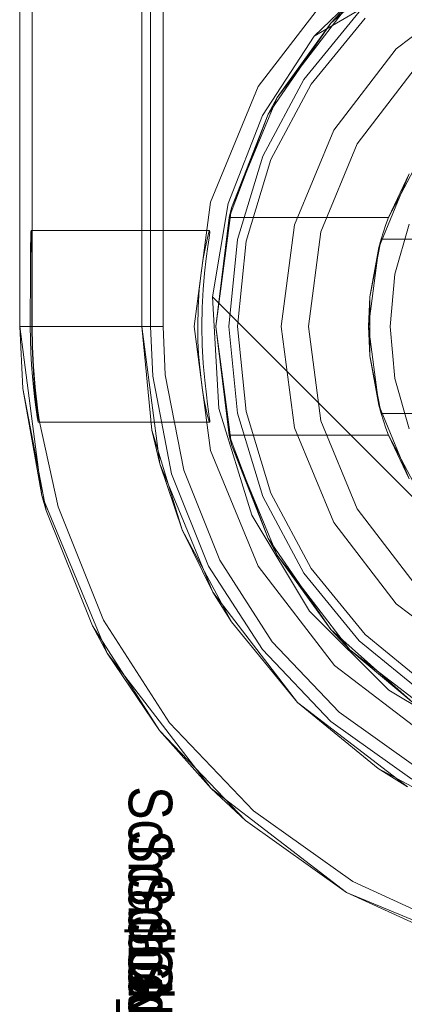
# Model space of a CAD drawing. Extents: x -420 to 300, y 62 to 1112.
# Tile 11 of 227: x -301.4831 to -301.3949, y 232.1168 to 232.3427. Entities that reach past the tile are written whole.
import ezdxf

# ---------------------------------------------------------------- set-up
doc = ezdxf.new("R2010")
doc.units = 0
doc.layers.get('0').update_dxf_attribs({"lineweight": 13})
doc.layers.add('AM_6', color=2, linetype='Continuous', lineweight=35, true_color=0xffff00)
doc.styles.get("Standard").update_dxf_attribs({"font": 'ARIALN.TTF'})

# ---------------------------------------------------------------- blocks, each defined once
blk = doc.blocks.new('Blockreferenz-A06CPV2DL0', base_point=(-301.48312, 232.12239))
at = {"color": 251, "linetype": 'ByBlock', "lineweight": -2, "ltscale": 0.13, "true_color": 0x636363}
for p, q in [((-301.48313, 235.57239), (-301.48313, 232.27239)), ((-301.45025, 235.57239), (-301.45025, 232.27239)), ((-301.48025, 235.55207), (-301.48025, 232.29439)), ((-301.39588, 232.35782), (-301.4156, 232.33899)), ((-301.4156, 232.33899), (-301.38393, 232.35739)), ((-301.4156, 232.33899), (-301.38393, 232.35739)), ((-301.41092, 232.35017), (-301.4284, 232.32739)), ((-301.42744, 232.3208), (-301.4156, 232.33899)), ((-301.42744, 232.3208), (-301.4156, 232.33899)), ((-301.4156, 232.33899), (-301.4156, 232.33899)), ((-301.4284, 232.32739), (-301.43939, 232.30086)), ((-301.43532, 232.30058), (-301.42744, 232.3208)), ((-301.43532, 232.30058), (-301.42744, 232.3208)), ((-301.43939, 232.30086), (-301.44313, 232.27239)), ((-301.43892, 232.27918), (-301.43532, 232.30058)), ((-301.43892, 232.27918), (-301.43532, 232.30058)), ((-301.48055, 232.29397), (-301.48059, 232.29272)), ((-301.48052, 232.29439), (-301.48055, 232.29397)), ((-301.43955, 232.29439), (-301.48052, 232.29439)), ((-301.48052, 232.29439), (-301.48048, 232.29397)), ((-301.48048, 232.29397), (-301.48044, 232.29272)), ((-301.48025, 232.29439), (-301.48025, 232.29068)), ((-301.44008, 232.2927), (-301.43974, 232.29396)), ((-301.43974, 232.29396), (-301.43955, 232.29439)), ((-301.43969, 232.29272), (-301.43954, 232.29397)), ((-301.43954, 232.29397), (-301.43955, 232.29439)), ((-301.48059, 232.29272), (-301.48062, 232.29068)), ((-301.48044, 232.29272), (-301.48041, 232.29068)), ((-301.44053, 232.29067), (-301.44008, 232.2927)), ((-301.43997, 232.29069), (-301.43969, 232.29272)), ((-301.48062, 232.29068), (-301.48065, 232.28795)), ((-301.48041, 232.29068), (-301.48038, 232.28795)), ((-301.48025, 232.29068), (-301.48025, 232.28795)), ((-301.44103, 232.28795), (-301.44053, 232.29067)), ((-301.44033, 232.28796), (-301.43997, 232.29069)), ((-301.48065, 232.28795), (-301.48068, 232.28461)), ((-301.48038, 232.28795), (-301.48036, 232.28461)), ((-301.48025, 232.28795), (-301.48025, 232.28461)), ((-301.44152, 232.28463), (-301.44103, 232.28795)), ((-301.4407, 232.28462), (-301.44033, 232.28796)), ((-301.48068, 232.28461), (-301.48069, 232.28081)), ((-301.48036, 232.28461), (-301.48034, 232.28081)), ((-301.48025, 232.28461), (-301.48025, 232.28081)), ((-301.44193, 232.28083), (-301.44152, 232.28463)), ((-301.44102, 232.28082), (-301.4407, 232.28462)), ((-301.48069, 232.28081), (-301.4807, 232.27668)), ((-301.48034, 232.28081), (-301.48033, 232.27668)), ((-301.48025, 232.28081), (-301.48025, 232.27668)), ((-301.44219, 232.27671), (-301.44193, 232.28083)), ((-301.44123, 232.27669), (-301.44102, 232.28082)), ((-301.43745, 232.25356), (-301.43892, 232.27918)), ((-301.32635, 232.16661), (-301.43892, 232.27918)), ((-301.32635, 232.16661), (-301.43892, 232.27918)), ((-301.43892, 232.27918), (-301.43892, 232.27918)), ((-301.4807, 232.27668), (-301.48071, 232.27239)), ((-301.48033, 232.27668), (-301.48032, 232.27239)), ((-301.48025, 232.27668), (-301.48025, 232.27239)), ((-301.44229, 232.27239), (-301.44219, 232.27671)), ((-301.44131, 232.27239), (-301.44123, 232.27669)), ((-301.48071, 232.27239), (-301.48313, 232.27239)), ((-301.48313, 232.27239), (-301.47802, 232.23357)), ((-301.48071, 232.27239), (-301.48067, 232.26937)), ((-301.48025, 232.27239), (-301.48032, 232.27239)), ((-301.48032, 232.27239), (-301.48025, 232.26765)), ((-301.48018, 232.26765), (-301.48025, 232.27239)), ((-301.47974, 232.27239), (-301.48025, 232.27239)), ((-301.47823, 232.27239), (-301.47974, 232.27239)), ((-301.47576, 232.27239), (-301.47823, 232.27239)), ((-301.47242, 232.27239), (-301.47576, 232.27239)), ((-301.46833, 232.27239), (-301.47242, 232.27239)), ((-301.46363, 232.27239), (-301.46833, 232.27239)), ((-301.45846, 232.27239), (-301.46363, 232.27239)), ((-301.45302, 232.27239), (-301.45846, 232.27239)), ((-301.45025, 232.27239), (-301.45302, 232.27239)), ((-301.44972, 232.26126), (-301.45025, 232.27239)), ((-301.44313, 232.27239), (-301.43939, 232.24392)), ((-301.44224, 232.26916), (-301.44229, 232.27239)), ((-301.44123, 232.26804), (-301.44131, 232.27239)), ((-301.48067, 232.26937), (-301.48058, 232.26641)), ((-301.44208, 232.26602), (-301.44224, 232.26916)), ((-301.48025, 232.26765), (-301.48005, 232.26315)), ((-301.47996, 232.26315), (-301.48018, 232.26765)), ((-301.44101, 232.26385), (-301.44123, 232.26804)), ((-301.48058, 232.26641), (-301.48043, 232.26358)), ((-301.44184, 232.26301), (-301.44208, 232.26602)), ((-301.48043, 232.26358), (-301.48023, 232.2609)), ((-301.48005, 232.26315), (-301.47987, 232.26048)), ((-301.47959, 232.25841), (-301.47996, 232.26315)), ((-301.44153, 232.26021), (-301.44184, 232.26301)), ((-301.44069, 232.26002), (-301.44101, 232.26385)), ((-301.48023, 232.2609), (-301.48, 232.25845)), ((-301.47987, 232.26048), (-301.4797, 232.2584)), ((-301.44551, 232.2394), (-301.44972, 232.26126)), ((-301.44117, 232.25768), (-301.44153, 232.26021)), ((-301.44031, 232.25665), (-301.44069, 232.26002)), ((-301.48, 232.25845), (-301.47976, 232.25626)), ((-301.4797, 232.2584), (-301.47932, 232.25454)), ((-301.47897, 232.25298), (-301.47959, 232.25841)), ((-301.44079, 232.25546), (-301.44117, 232.25768)), ((-301.47976, 232.25626), (-301.47952, 232.25437)), ((-301.44042, 232.25359), (-301.44079, 232.25546)), ((-301.44004, 232.25457), (-301.44031, 232.25665)), ((-301.47952, 232.25437), (-301.4793, 232.25281)), ((-301.47932, 232.25454), (-301.47914, 232.25295)), ((-301.44009, 232.25213), (-301.44042, 232.25359)), ((-301.4398, 232.25288), (-301.44004, 232.25457)), ((-301.42986, 232.22904), (-301.43745, 232.25356)), ((-301.4793, 232.25281), (-301.47911, 232.25163)), ((-301.47914, 232.25295), (-301.47899, 232.25173)), ((-301.47911, 232.25163), (-301.47897, 232.25083)), ((-301.47899, 232.25173), (-301.4789, 232.25089)), ((-301.47861, 232.25048), (-301.47897, 232.25298)), ((-301.4789, 232.25089), (-301.47886, 232.25045)), ((-301.43982, 232.2511), (-301.44009, 232.25213)), ((-301.43963, 232.25052), (-301.43982, 232.2511)), ((-301.43963, 232.2516), (-301.4398, 232.25288)), ((-301.43954, 232.25077), (-301.43963, 232.2516)), ((-301.47897, 232.25083), (-301.47888, 232.25043)), ((-301.47886, 232.25045), (-301.47888, 232.25043)), ((-301.47888, 232.25043), (-301.43953, 232.25041)), ((-301.47429, 232.23094), (-301.47861, 232.25048)), ((-301.43953, 232.25041), (-301.43963, 232.25052)), ((-301.43953, 232.25041), (-301.43954, 232.25077)), ((-301.43939, 232.24392), (-301.4284, 232.21739)), ((-301.43723, 232.21872), (-301.44551, 232.2394)), ((-301.47802, 232.23357), (-301.46304, 232.19739)), ((-301.4639, 232.20498), (-301.47429, 232.23094)), ((-301.41661, 232.20706), (-301.42986, 232.22904)), ((-301.4252, 232.19999), (-301.43723, 232.21872)), ((-301.4284, 232.21739), (-301.41092, 232.19461)), ((-301.39846, 232.18892), (-301.41661, 232.20706)), ((-301.44878, 232.18145), (-301.4639, 232.20498)), ((-301.40983, 232.18388), (-301.4252, 232.19999)), ((-301.46304, 232.19739), (-301.4392, 232.16633)), ((-301.41092, 232.19461), (-301.38813, 232.17713)), ((-301.37649, 232.17566), (-301.39846, 232.18892)), ((-301.39169, 232.17096), (-301.40983, 232.18388)), ((-301.42948, 232.16121), (-301.44878, 232.18145)), ((-301.4392, 232.16633), (-301.40813, 232.14249)), ((-301.40669, 232.14498), (-301.42948, 232.16121)), ((-301.38125, 232.13337), (-301.40669, 232.14498)), ((-301.40813, 232.14249), (-301.37196, 232.1275))]:
    blk.add_line(p, q, dxfattribs=at)
blk = doc.blocks.new('Blockreferenz-A06CPV2HL0', base_point=(-301.44815, 231.95999))
at = {"color": 0, "linetype": 'ByBlock', "lineweight": -2, "ltscale": 0.13}
for p, q in [((-301.41178, 232.34196), (-301.39283, 232.35877)), ((-301.39283, 232.35877), (-301.41178, 232.34196)), ((-301.42407, 232.32489), (-301.40738, 232.34664)), ((-301.40738, 232.34664), (-301.42407, 232.32489)), ((-301.40738, 232.34664), (-301.41178, 232.34196)), ((-301.40738, 232.34664), (-301.41178, 232.34196)), ((-301.42616, 232.32109), (-301.41178, 232.34196)), ((-301.41178, 232.34196), (-301.42616, 232.32109)), ((-301.41178, 232.34196), (-301.42407, 232.32489)), ((-301.41178, 232.34196), (-301.42407, 232.32489)), ((-301.43456, 232.29957), (-301.42407, 232.32489)), ((-301.42407, 232.32489), (-301.43456, 232.29957)), ((-301.42407, 232.32489), (-301.42616, 232.32109)), ((-301.42407, 232.32489), (-301.42616, 232.32109)), ((-301.43511, 232.29739), (-301.42616, 232.32109)), ((-301.42616, 232.32109), (-301.43511, 232.29739)), ((-301.42616, 232.32109), (-301.43456, 232.29957)), ((-301.42616, 232.32109), (-301.43456, 232.29957)), ((-301.40075, 232.29051), (-301.39376, 232.30739)), ((-301.39376, 232.30739), (-301.39852, 232.29739)), ((-301.39564, 232.30284), (-301.3921, 232.30956)), ((-301.39852, 232.29739), (-301.39564, 232.30284)), ((-301.43813, 232.27239), (-301.43456, 232.29957)), ((-301.43456, 232.29957), (-301.43813, 232.27239)), ((-301.43456, 232.29957), (-301.43511, 232.29739)), ((-301.43456, 232.29957), (-301.43511, 232.29739)), ((-301.43511, 232.29739), (-301.43813, 232.27239)), ((-301.43511, 232.29739), (-301.39852, 232.29739)), ((-301.43511, 232.29739), (-301.43511, 232.29739)), ((-301.39852, 232.29739), (-301.43511, 232.29739)), ((-301.39852, 232.29739), (-301.39913, 232.29574)), ((-301.39852, 232.29739), (-301.39852, 232.29739)), ((-301.39969, 232.29407), (-301.40022, 232.29239)), ((-301.39913, 232.29574), (-301.39969, 232.29407)), ((-301.39374, 232.29587), (-301.39703, 232.28434)), ((-301.40022, 232.29239), (-301.40281, 232.27914)), ((-301.40022, 232.29239), (-301.40075, 232.29051)), ((-301.40044, 232.29126), (-301.40022, 232.29239)), ((-301.26605, 232.29239), (-301.40022, 232.29239)), ((-301.40022, 232.29239), (-301.39997, 232.29239)), ((-301.40022, 232.29239), (-301.40022, 232.29239)), ((-301.39997, 232.29239), (-301.2663, 232.29239)), ((-301.40313, 232.27239), (-301.40075, 232.29051)), ((-301.40075, 232.29051), (-301.40281, 232.27914)), ((-301.40109, 232.28794), (-301.40044, 232.29126)), ((-301.40281, 232.27914), (-301.40109, 232.28794)), ((-301.39703, 232.28434), (-301.39813, 232.27239)), ((-301.40281, 232.27914), (-301.40313, 232.27239)), ((-301.40281, 232.27914), (-301.40281, 232.27487)), ((-301.40281, 232.27487), (-301.40281, 232.26991)), ((-301.43456, 232.24522), (-301.43813, 232.27239)), ((-301.43813, 232.27239), (-301.43511, 232.24739)), ((-301.43813, 232.27239), (-301.43456, 232.24522)), ((-301.40075, 232.25427), (-301.40313, 232.27239)), ((-301.40313, 232.27239), (-301.40281, 232.26564)), ((-301.39813, 232.27239), (-301.39703, 232.26045)), ((-301.40281, 232.26991), (-301.40281, 232.26564)), ((-301.40281, 232.26564), (-301.40022, 232.25239)), ((-301.40109, 232.25685), (-301.40281, 232.26564)), ((-301.40281, 232.26564), (-301.40075, 232.25427)), ((-301.39703, 232.26045), (-301.39374, 232.24891)), ((-301.40044, 232.25352), (-301.40109, 232.25685)), ((-301.39376, 232.23739), (-301.40075, 232.25427)), ((-301.40075, 232.25427), (-301.40022, 232.25239)), ((-301.40022, 232.25239), (-301.40044, 232.25352)), ((-301.40022, 232.25239), (-301.26605, 232.25239)), ((-301.39997, 232.25239), (-301.40022, 232.25239)), ((-301.40022, 232.25239), (-301.39969, 232.25071)), ((-301.40022, 232.25239), (-301.40022, 232.25239)), ((-301.2663, 232.25239), (-301.39997, 232.25239)), ((-301.39969, 232.25071), (-301.39913, 232.24904)), ((-301.39913, 232.24904), (-301.39852, 232.24739)), ((-301.43511, 232.24739), (-301.43456, 232.24522)), ((-301.43511, 232.24739), (-301.43456, 232.24522)), ((-301.42616, 232.22369), (-301.43511, 232.24739)), ((-301.39852, 232.24739), (-301.43511, 232.24739)), ((-301.43511, 232.24739), (-301.43511, 232.24739)), ((-301.43511, 232.24739), (-301.42616, 232.22369)), ((-301.39852, 232.24739), (-301.43511, 232.24739)), ((-301.39564, 232.24194), (-301.39852, 232.24739)), ((-301.39852, 232.24739), (-301.39376, 232.23739)), ((-301.39852, 232.24739), (-301.39852, 232.24739)), ((-301.43456, 232.24522), (-301.42616, 232.22369)), ((-301.42407, 232.21989), (-301.43456, 232.24522)), ((-301.43456, 232.24522), (-301.42616, 232.22369)), ((-301.43456, 232.24522), (-301.42407, 232.21989)), ((-301.3921, 232.23523), (-301.39564, 232.24194)), ((-301.42616, 232.22369), (-301.42407, 232.21989)), ((-301.41178, 232.20283), (-301.42616, 232.22369)), ((-301.42616, 232.22369), (-301.42407, 232.21989)), ((-301.42616, 232.22369), (-301.41178, 232.20283)), ((-301.42407, 232.21989), (-301.41178, 232.20283)), ((-301.40738, 232.19815), (-301.42407, 232.21989)), ((-301.42407, 232.21989), (-301.41178, 232.20283)), ((-301.42407, 232.21989), (-301.40738, 232.19815)), ((-301.39283, 232.18601), (-301.41178, 232.20283)), ((-301.41178, 232.20283), (-301.40738, 232.19815)), ((-301.41178, 232.20283), (-301.40738, 232.19815)), ((-301.41178, 232.20283), (-301.39283, 232.18601)), ((-301.40738, 232.19815), (-301.39283, 232.18601)), ((-301.38563, 232.18146), (-301.40738, 232.19815)), ((-301.40738, 232.19815), (-301.39283, 232.18601)), ((-301.40738, 232.19815), (-301.38563, 232.18146))]:
    blk.add_line(p, q, dxfattribs=at)
at = {"layer": 'AM_6', "char_height": 0.01, "attachment_point": 1, "rotation": 270}
for s, insert in [('{\\fArial Narrow;Schraube_TK34mm-schwarz}', (-301.44813, 232.16687)), ('{\\fArial Narrow;Schraube_TK34mm-schwarz}', (-301.44813, 232.15687)), ('{\\fArial Narrow;Schraube_TK34mm-schwarz}', (-301.44813, 232.14687)), ('{\\fArial Narrow;$CNSORDERNO.}', (-301.44813, 232.13697)), ('{\\fArial Narrow;Schraube_TK34mm-schwarz}', (-301.44813, 232.12687))]:
    blk.add_mtext(s, dxfattribs=dict(at, insert=insert))
blk = doc.blocks.new('Blockreferenz-A06CPV2LL0', base_point=(-301.48312, 232.12239))
at = {"color": 9, "linetype": 'ByBlock', "lineweight": -2, "ltscale": 0.13, "true_color": 0xc1c9c4}
for p, q in [((-301.48313, 235.57239), (-301.48313, 232.27239)), ((-301.48313, 232.27239), (-301.48313, 235.57239)), ((-301.45513, 232.27239), (-301.45513, 235.57239)), ((-301.45313, 232.27239), (-301.45313, 233.62239)), ((-301.45513, 232.44839), (-301.45513, 232.27239)), ((-301.39677, 232.33603), (-301.37813, 232.35033)), ((-301.37813, 232.35033), (-301.39677, 232.33603)), ((-301.40526, 232.34452), (-301.41794, 232.32906)), ((-301.41794, 232.32906), (-301.40526, 232.34452)), ((-301.40384, 232.3431), (-301.41628, 232.32795)), ((-301.41108, 232.31739), (-301.39677, 232.33603)), ((-301.39677, 232.33603), (-301.41108, 232.31739)), ((-301.39236, 232.33162), (-301.40567, 232.31427)), ((-301.40567, 232.31427), (-301.39236, 232.33162)), ((-301.41794, 232.32906), (-301.42737, 232.31143)), ((-301.42737, 232.31143), (-301.41794, 232.32906)), ((-301.41628, 232.32795), (-301.42552, 232.31066)), ((-301.42007, 232.29569), (-301.41108, 232.31739)), ((-301.41108, 232.31739), (-301.42007, 232.29569)), ((-301.40567, 232.31427), (-301.41404, 232.29407)), ((-301.41404, 232.29407), (-301.40567, 232.31427)), ((-301.42737, 232.31143), (-301.43317, 232.29229)), ((-301.43317, 232.29229), (-301.42737, 232.31143)), ((-301.42552, 232.31066), (-301.43121, 232.2919)), ((-301.42313, 232.27239), (-301.42007, 232.29569)), ((-301.42007, 232.29569), (-301.42313, 232.27239)), ((-301.41404, 232.29407), (-301.41689, 232.27239)), ((-301.41689, 232.27239), (-301.41404, 232.29407)), ((-301.43317, 232.29229), (-301.43513, 232.27239)), ((-301.43513, 232.27239), (-301.43317, 232.29229)), ((-301.43121, 232.2919), (-301.43313, 232.27239)), ((-301.48313, 232.27239), (-301.47802, 232.23357)), ((-301.48313, 232.27239), (-301.48245, 232.25813)), ((-301.48262, 232.27239), (-301.48313, 232.27239)), ((-301.48245, 232.25813), (-301.48313, 232.27239)), ((-301.48313, 232.27239), (-301.48313, 232.27239)), ((-301.48111, 232.27239), (-301.48262, 232.27239)), ((-301.47864, 232.27239), (-301.48111, 232.27239)), ((-301.4753, 232.27239), (-301.47864, 232.27239)), ((-301.47121, 232.27239), (-301.4753, 232.27239)), ((-301.46651, 232.27239), (-301.47121, 232.27239)), ((-301.46134, 232.27239), (-301.46651, 232.27239)), ((-301.4559, 232.27239), (-301.46134, 232.27239)), ((-301.45313, 232.27239), (-301.4559, 232.27239)), ((-301.45098, 232.24082), (-301.45513, 232.27239)), ((-301.45513, 232.27239), (-301.45279, 232.24859)), ((-301.45513, 232.27239), (-301.45513, 232.27239)), ((-301.45259, 232.26098), (-301.45313, 232.27239)), ((-301.43513, 232.27239), (-301.43317, 232.25249)), ((-301.43317, 232.25249), (-301.43513, 232.27239)), ((-301.43313, 232.27239), (-301.43121, 232.25288)), ((-301.42007, 232.2491), (-301.42313, 232.27239)), ((-301.42313, 232.27239), (-301.42007, 232.2491)), ((-301.41689, 232.27239), (-301.41404, 232.25071)), ((-301.41404, 232.25071), (-301.41689, 232.27239)), ((-301.44827, 232.23858), (-301.45259, 232.26098)), ((-301.48245, 232.25813), (-301.47802, 232.23357)), ((-301.47706, 232.23013), (-301.48245, 232.25813)), ((-301.43317, 232.25249), (-301.42737, 232.23336)), ((-301.42737, 232.23336), (-301.43317, 232.25249)), ((-301.43121, 232.25288), (-301.42552, 232.23412)), ((-301.41108, 232.22739), (-301.42007, 232.2491)), ((-301.42007, 232.2491), (-301.41108, 232.22739)), ((-301.41404, 232.25071), (-301.40567, 232.23051)), ((-301.40567, 232.23051), (-301.41404, 232.25071)), ((-301.44585, 232.2257), (-301.45279, 232.24859)), ((-301.45279, 232.24859), (-301.45098, 232.24082)), ((-301.43879, 232.21139), (-301.45098, 232.24082)), ((-301.45098, 232.24082), (-301.44585, 232.2257)), ((-301.43979, 232.2174), (-301.44827, 232.23858)), ((-301.47802, 232.23357), (-301.46304, 232.19739)), ((-301.47802, 232.23357), (-301.47706, 232.23013)), ((-301.42737, 232.23336), (-301.41794, 232.21572)), ((-301.41794, 232.21572), (-301.42737, 232.23336)), ((-301.42552, 232.23412), (-301.41628, 232.21683)), ((-301.47706, 232.23013), (-301.46646, 232.20366)), ((-301.40567, 232.23051), (-301.39236, 232.21316)), ((-301.39236, 232.21316), (-301.40567, 232.23051)), ((-301.39677, 232.20875), (-301.41108, 232.22739)), ((-301.41108, 232.22739), (-301.39677, 232.20875)), ((-301.43457, 232.20461), (-301.44585, 232.2257)), ((-301.44585, 232.2257), (-301.43879, 232.21139)), ((-301.42746, 232.19821), (-301.43979, 232.2174)), ((-301.41794, 232.21572), (-301.40526, 232.20027)), ((-301.40526, 232.20027), (-301.41794, 232.21572)), ((-301.41628, 232.21683), (-301.40384, 232.20168)), ((-301.4194, 232.18612), (-301.43879, 232.21139)), ((-301.43879, 232.21139), (-301.43457, 232.20461)), ((-301.37813, 232.19445), (-301.39677, 232.20875)), ((-301.39677, 232.20875), (-301.37813, 232.19445)), ((-301.46646, 232.20366), (-301.46304, 232.19739)), ((-301.45104, 232.17967), (-301.46646, 232.20366)), ((-301.43457, 232.20461), (-301.4194, 232.18612)), ((-301.40384, 232.20168), (-301.38869, 232.18924)), ((-301.40526, 232.20027), (-301.3898, 232.18758)), ((-301.3898, 232.18758), (-301.40526, 232.20027)), ((-301.46304, 232.19739), (-301.4392, 232.16633)), ((-301.46304, 232.19739), (-301.45104, 232.17967)), ((-301.41172, 232.1817), (-301.42746, 232.19821)), ((-301.39413, 232.16674), (-301.4194, 232.18612)), ((-301.4194, 232.18612), (-301.40091, 232.17095)), ((-301.39313, 232.16847), (-301.41172, 232.1817)), ((-301.45104, 232.17967), (-301.4392, 232.16633)), ((-301.43136, 232.15903), (-301.45104, 232.17967)), ((-301.40091, 232.17095), (-301.39413, 232.16674)), ((-301.37982, 232.15968), (-301.40091, 232.17095)), ((-301.4392, 232.16633), (-301.40813, 232.14249)), ((-301.4392, 232.16633), (-301.43136, 232.15903)), ((-301.43136, 232.15903), (-301.40813, 232.14249)), ((-301.40813, 232.14249), (-301.43136, 232.15903)), ((-301.40813, 232.14249), (-301.37196, 232.1275)), ((-301.40813, 232.14249), (-301.38219, 232.13064)), ((-301.38219, 232.13064), (-301.40813, 232.14249))]:
    blk.add_line(p, q, dxfattribs=at)

msp = doc.modelspace()

# ---------------------------------------------------------------- block references
at = {"ltscale": 0.13}
for name, p in [('Blockreferenz-A06CPV2DL0', (-301.48312, 232.12239)), ('Blockreferenz-A06CPV2LL0', (-301.48312, 232.12239)), ('Blockreferenz-A06CPV2HL0', (-301.44815, 231.95999))]:
    msp.add_blockref(name, p, dxfattribs=at)

doc.saveas('drawing.dxf')
